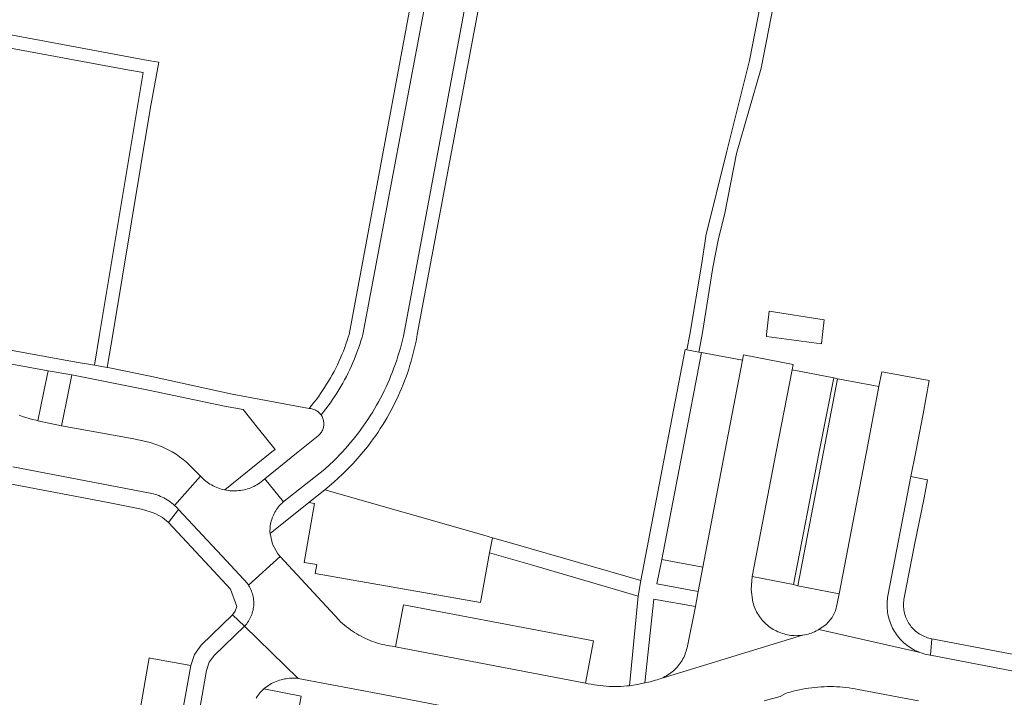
# Model space of a CAD drawing. Extents: x 146402 to 164798, y 455483 to 464134.
# Tile 228 of 256: x 157485 to 157601, y 459957 to 460037. Entities that reach past the tile are written whole.
import ezdxf

# ---------------------------------------------------------------- set-up
doc = ezdxf.new("R2010")
doc.units = 0
doc.header["$LTSCALE"] = 0.2
for name, color, linetype, lineweight in [('B-XX-VH-VERHARDING_BETONSTRAATSTEEN-GV', 252, 'CONTINUOUS', 18), ('B-XX-VH-VERHARDING_HALFVERHARDING-GV', 252, 'CONTINUOUS', 18), ('B-XX-VH-VERHARDING_STRAATBAKSTEEN-GV', 252, 'CONTINUOUS', 18), ('B-XX-VH-VERHARDING_TEGEL-GV', 252, 'CONTINUOUS', 18)]:
    doc.layers.add(name, color=color, linetype=linetype, lineweight=lineweight)

msp = doc.modelspace()

# ---------------------------------------------------------------- linework, layer by layer
at = {"layer": 'B-XX-VH-VERHARDING_BETONSTRAATSTEEN-GV'}
for points in [[(157570.29, 459996.962), (157565.422, 459997.876), (157563.149, 459986.086), (157560.694, 459973.347), (157565.56, 459972.427), (157568.193, 459986.086)], [(157576.288, 459996.477), (157570.406, 459997.607), (157570.29, 459996.962), (157568.193, 459986.086), (157565.56, 459972.427), (157565.016, 459969.529), (157564.69, 459967.757), (157563.704, 459962.874), (157563.656, 459962.677), (157563.601, 459962.482), (157563.538, 459962.29), (157563.468, 459962.1), (157563.39, 459961.913), (157563.304, 459961.73), (157563.212, 459961.55), (157563.112, 459961.374), (157563.006, 459961.201), (157562.893, 459961.034), (157562.773, 459960.87), (157562.647, 459960.712), (157562.515, 459960.559), (157562.377, 459960.411), (157562.235, 459960.27), (157562.085, 459960.134), (157561.931, 459960.003), (157561.771, 459959.879), (157561.606, 459959.761), (157561.438, 459959.649), (157561.264, 459959.545), (157561.087, 459959.447), (157560.906, 459959.356), (157560.743, 459959.282), (157577.405, 459964.354), (157577.251, 459964.335), (157577.045, 459964.315), (157576.84, 459964.304), (157576.633, 459964.301), (157576.427, 459964.306), (157576.222, 459964.319), (157576.016, 459964.339), (157575.812, 459964.368), (157575.609, 459964.405), (157575.408, 459964.449), (157575.208, 459964.501), (157575.011, 459964.561), (157574.816, 459964.629), (157574.624, 459964.704), (157574.474, 459964.769), (157574.288, 459964.857), (157574.105, 459964.952), (157573.926, 459965.054), (157573.751, 459965.163), (157573.581, 459965.279), (157573.415, 459965.402), (157573.254, 459965.53), (157573.098, 459965.665), (157572.948, 459965.806), (157572.803, 459965.953), (157572.663, 459966.105), (157572.53, 459966.262), (157572.403, 459966.424), (157572.283, 459966.592), (157572.169, 459966.763), (157572.062, 459966.939), (157571.961, 459967.12), (157571.868, 459967.303), (157571.782, 459967.491), (157571.703, 459967.681), (157571.632, 459967.875), (157571.568, 459968.071), (157571.512, 459968.269), (157571.308, 459969.792), (157571.419, 459971.325), (157574.28, 459986.086), (157576.171, 459995.842)], [(157581.102, 459994.878), (157576.171, 459995.842), (157574.28, 459986.086), (157571.419, 459971.325), (157576.327, 459970.389), (157579.388, 459986.086)], [(157587.466, 459995.479), (157586.82, 459995.6), (157586.47, 459993.84), (157584.986, 459986.086), (157581.77, 459969.28), (157581.514, 459968.126), (157581.314, 459967.251), (157580.921, 459966.443), (157580.226, 459965.635), (157579.346, 459965.033), (157591.214, 459962.351), (157591.079, 459962.407), (157590.879, 459962.498), (157590.682, 459962.595), (157590.489, 459962.7), (157590.3, 459962.812), (157590.115, 459962.93), (157589.935, 459963.055), (157589.76, 459963.187), (157589.589, 459963.325), (157589.423, 459963.469), (157589.263, 459963.619), (157589.108, 459963.775), (157588.959, 459963.936), (157588.816, 459964.102), (157588.68, 459964.274), (157588.549, 459964.451), (157588.425, 459964.632), (157588.308, 459964.817), (157588.198, 459965.007), (157588.094, 459965.201), (157587.998, 459965.398), (157587.909, 459965.599), (157587.828, 459965.802), (157587.753, 459966.009), (157587.687, 459966.218), (157587.628, 459966.429), (157587.577, 459966.643), (157587.533, 459966.858), (157587.498, 459967.075), (157587.47, 459967.293), (157587.451, 459967.511), (157587.439, 459967.73), (157587.435, 459967.95), (157587.44, 459968.169), (157587.452, 459968.388), (157587.473, 459968.607), (157587.501, 459968.824), (157587.537, 459969.041), (157590.266, 459983.165), (157590.829, 459986.086), (157591.7, 459990.61), (157592.439, 459994.543)], [(157552.596, 459963.673), (157530.076, 459967.961), (157529.116, 459962.992), (157551.639, 459958.683)], [(157500, 459961.641), (157499.89, 459961.66), (157496.52, 459942.35), (157500, 459941.702), (157501.36, 459941.45), (157504.818, 459960.78)]]:
    msp.add_lwpolyline(points, close=True, dxfattribs=at)
at = {"layer": 'B-XX-VH-VERHARDING_HALFVERHARDING-GV'}
msp.add_lwpolyline([(157573.713, 460045.9), (157571.104, 460032.52), (157568.408, 460021.745), (157565.94, 460011.704), (157565.923, 460011.63), (157565.434, 460008.231), (157564.026, 460000), (157563.682, 459998.207), (157565.098, 459997.939), (157565.492, 460000), (157566.755, 460007.951), (157567.415, 460011.19), (157568.183, 460014.406), (157569.575, 460021.461), (157572.511, 460031.582), (157575.778, 460048.494)], dxfattribs=at)
msp.add_lwpolyline([(157497.434, 460032.933), (157466.511, 460038.731), (157466.657, 460038.164), (157466.937, 460037.649), (157467.539, 460037.062), (157468.308, 460036.722), (157474.415, 460035.603), (157481.278, 460034.345), (157487.696, 460033.171), (157497.325, 460031.41), (157499.19, 460031.068), (157494.001, 460000), (157493.394, 459996.363), (157494.922, 459996.112), (157495.567, 460000), (157500, 460026.722), (157501.042, 460032.321), (157500, 460032.451), (157499.773, 460032.494)], close=True, dxfattribs=at)
at = {"layer": 'B-XX-VH-VERHARDING_STRAATBAKSTEEN-GV'}
for points in [[(157542.504, 460091.665), (157525.233, 460000.001), (157525.152, 459999.718), (157525.02, 459999.28), (157524.881, 459998.845), (157524.733, 459998.412), (157524.579, 459997.981), (157524.416, 459997.554), (157524.247, 459997.129), (157524.07, 459996.708), (157523.885, 459996.289), (157523.694, 459995.874), (157523.495, 459995.463), (157523.289, 459995.055), (157523.075, 459994.65), (157522.855, 459994.249), (157522.628, 459993.853), (157522.394, 459993.46), (157522.153, 459993.072), (157521.905, 459992.687), (157521.651, 459992.307), (157521.39, 459991.932), (157521.122, 459991.561), (157520.848, 459991.195), (157520.568, 459990.834), (157520.281, 459990.478), (157520.337, 459990.393), (157520.398, 459990.288), (157520.452, 459990.18), (157520.498, 459990.067), (157520.537, 459989.953), (157520.568, 459989.835), (157520.592, 459989.716), (157520.608, 459989.596), (157520.615, 459989.475), (157520.615, 459989.353), (157520.606, 459989.232), (157520.59, 459989.112), (157520.566, 459988.993), (157520.534, 459988.876), (157520.495, 459988.761), (157520.448, 459988.649), (157520.393, 459988.541), (157520.332, 459988.436), (157520.264, 459988.336), (157520.189, 459988.24), (157520.109, 459988.149), (157520.022, 459988.064), (157519.93, 459987.985), (157517.579, 459986.086), (157513.634, 459982.9), (157515.816, 459980.17), (157515.906, 459980.245), (157520.742, 459984.04), (157521.808, 459985.038), (157522.824, 459986.086), (157523.154, 459986.449), (157523.478, 459986.818), (157523.795, 459987.191), (157524.107, 459987.57), (157524.412, 459987.954), (157524.712, 459988.343), (157525.004, 459988.736), (157525.291, 459989.135), (157525.57, 459989.538), (157525.843, 459989.945), (157526.11, 459990.357), (157526.369, 459990.773), (157526.622, 459991.194), (157526.868, 459991.618), (157527.107, 459992.046), (157527.339, 459992.479), (157527.564, 459992.915), (157527.782, 459993.354), (157527.993, 459993.797), (157528.196, 459994.244), (157528.392, 459994.693), (157528.581, 459995.146), (157528.762, 459995.602), (157528.936, 459996.06), (157529.102, 459996.522), (157529.261, 459996.986), (157529.412, 459997.453), (157529.556, 459997.922), (157529.691, 459998.393), (157529.819, 459998.867), (157529.94, 459999.342), (157530.053, 459999.82), (157530.093, 460000), (157546.617, 460088.633)], [(157483.712, 459984.32), (157500, 459981.215), (157500.177, 459981.176), (157500.393, 459981.12), (157500.607, 459981.057), (157500.819, 459980.986), (157501.028, 459980.908), (157501.235, 459980.822), (157501.438, 459980.729), (157501.638, 459980.628), (157501.834, 459980.521), (157502.026, 459980.406), (157502.213, 459980.285), (157502.397, 459980.157), (157502.575, 459980.023), (157502.749, 459979.882), (157502.911, 459979.741), (157505.988, 459983.202), (157504.304, 459984.886), (157503.914, 459985.21), (157503.509, 459985.515), (157503.078, 459985.811), (157502.634, 459986.086), (157501.353, 459986.729), (157500, 459987.199), (157498.056, 459987.631), (157494.103, 459988.341), (157489.5, 459989.2), (157486.7, 459989.798), (157486.469, 459989.853), (157486.062, 459989.955), (157485.657, 459990.065), (157485.255, 459990.183), (157484.854, 459990.309), (157484.457, 459990.442)], [(157607.97, 459959.03), (157592.586, 459961.981), (157592.552, 459961.986), (157592.336, 459962.023), (157592.121, 459962.068), (157591.908, 459962.12), (157591.697, 459962.181), (157591.488, 459962.249), (157591.282, 459962.324), (157591.214, 459962.351), (157579.346, 459965.033), (157579.205, 459964.953), (157579.022, 459964.858), (157578.836, 459964.769), (157578.646, 459964.688), (157578.453, 459964.615), (157578.258, 459964.549), (157578.06, 459964.49), (157577.86, 459964.44), (157577.659, 459964.397), (157577.455, 459964.362), (157577.405, 459964.354), (157560.743, 459959.282), (157560.721, 459959.273), (157560.534, 459959.197), (157560.343, 459959.128), (157560.15, 459959.067), (157559.955, 459959.014), (157559.337, 459958.847), (157558.715, 459958.699), (157557.801, 459958.512), (157556.879, 459958.365), (157556.574, 459958.335), (157556.22, 459958.308), (157555.866, 459958.289), (157555.512, 459958.278), (157555.157, 459958.275), (157554.802, 459958.28), (157554.447, 459958.293), (157554.093, 459958.314), (157553.739, 459958.343), (157553.386, 459958.38), (157553.034, 459958.425), (157552.683, 459958.477), (157552.334, 459958.538), (157551.986, 459958.607), (157551.639, 459958.683), (157529.116, 459962.992), (157529.013, 459963.003), (157528.716, 459963.04), (157528.421, 459963.085), (157528.126, 459963.138), (157527.834, 459963.199), (157527.543, 459963.267), (157527.254, 459963.343), (157526.967, 459963.427), (157526.682, 459963.519), (157526.4, 459963.618), (157526.121, 459963.725), (157525.845, 459963.839), (157525.572, 459963.961), (157525.302, 459964.089), (157525.036, 459964.225), (157524.773, 459964.369), (157524.514, 459964.519), (157524.26, 459964.675), (157524.01, 459964.839), (157523.764, 459965.009), (157523.523, 459965.186), (157523.287, 459965.369), (157523.055, 459965.559), (157522.829, 459965.754), (157522.608, 459965.956), (157522.393, 459966.163), (157515.427, 459973.698), (157511.687, 459970.277), (157511.716, 459970.231), (157511.806, 459970.078), (157511.888, 459969.921), (157511.964, 459969.76), (157512.032, 459969.595), (157512.093, 459969.428), (157512.147, 459969.259), (157512.192, 459969.087), (157512.23, 459968.913), (157512.26, 459968.738), (157512.282, 459968.561), (157512.296, 459968.384), (157512.303, 459968.206), (157512.301, 459968.028), (157512.291, 459967.851), (157512.273, 459967.674), (157512.247, 459967.498), (157512.214, 459967.323), (157512.172, 459967.15), (157512.123, 459966.979), (157512.066, 459966.81), (157512.002, 459966.645), (157511.93, 459966.482), (157511.851, 459966.323), (157511.765, 459966.167), (157511.672, 459966.015), (157511.572, 459965.868), (157511.466, 459965.725), (157511.354, 459965.587), (157511.235, 459965.455), (157511.216, 459965.438), (157517.558, 459959.227), (157517.571, 459959.225), (157527.642, 459957.336), (157549.818, 459953.073)], [(157512.574, 459956.906), (157512.688, 459957.076), (157512.808, 459957.241), (157512.934, 459957.402), (157513.067, 459957.557), (157513.205, 459957.707), (157513.349, 459957.852), (157513.499, 459957.991), (157513.55, 459958.034), (157513.71, 459958.163), (157513.875, 459958.285), (157514.044, 459958.401), (157514.218, 459958.51), (157514.396, 459958.613), (157514.578, 459958.708), (157514.764, 459958.796), (157514.953, 459958.877), (157515.144, 459958.951), (157515.339, 459959.016), (157515.536, 459959.075), (157515.735, 459959.125), (157515.936, 459959.168), (157516.138, 459959.203), (157516.341, 459959.23), (157516.546, 459959.249), (157516.751, 459959.26), (157516.956, 459959.264), (157517.162, 459959.259), (157517.367, 459959.246), (157517.558, 459959.227), (157511.216, 459965.438), (157507.6, 459961.97), (157507.014, 459961.147), (157506.698, 459960.187), (157505.55, 459953.66)], [(157572.855, 459956.575), (157574.752, 459957.107), (157575.371, 459957.446), (157575.59, 459957.514), (157575.946, 459957.619), (157576.304, 459957.715), (157576.664, 459957.804), (157577.026, 459957.886), (157577.389, 459957.959), (157577.754, 459958.024), (157578.121, 459958.082), (157578.488, 459958.132), (157578.857, 459958.173), (157579.226, 459958.207), (157579.596, 459958.233), (157579.966, 459958.251), (157580.337, 459958.261), (157580.708, 459958.262), (157581.079, 459958.256), (157581.449, 459958.242), (157581.82, 459958.22), (157582.189, 459958.19), (157582.558, 459958.152), (157582.926, 459958.106), (157583.293, 459958.052), (157583.659, 459957.99), (157584.023, 459957.92), (157591.147, 459956.577)]]:
    msp.add_lwpolyline(points, dxfattribs=at)
for points in [[(157490.738, 459995.25), (157487.899, 459995.698), (157487.406, 459993.27), (157486.7, 459989.798), (157489.5, 459989.2), (157490.046, 459991.866)], [(157582.227, 459994.644), (157581.56, 459994.77), (157579.898, 459986.086), (157576.86, 459970.21), (157581.77, 459969.28), (157584.986, 459986.086), (157586.47, 459993.84), (157585.632, 459993.999)], [(157506.132, 459983.052), (157505.988, 459983.202), (157502.911, 459979.741), (157502.917, 459979.735), (157503.081, 459979.582), (157503.238, 459979.424), (157503.385, 459979.265), (157503.39, 459979.26), (157508.509, 459973.776), (157511.121, 459970.978), (157511.169, 459970.93), (157511.29, 459970.801), (157511.406, 459970.666), (157511.516, 459970.526), (157511.619, 459970.381), (157511.687, 459970.277), (157515.427, 459973.698), (157515.151, 459973.997), (157514.519, 459975.136), (157514.236, 459976.407), (157514.227, 459976.579), (157514.225, 459976.769), (157514.23, 459976.959), (157514.244, 459977.148), (157514.265, 459977.337), (157514.295, 459977.525), (157514.332, 459977.711), (157514.377, 459977.896), (157514.43, 459978.078), (157514.491, 459978.258), (157514.559, 459978.435), (157514.634, 459978.61), (157514.717, 459978.781), (157514.807, 459978.948), (157514.904, 459979.112), (157515.007, 459979.271), (157515.117, 459979.426), (157515.234, 459979.576), (157515.357, 459979.721), (157515.486, 459979.86), (157515.62, 459979.994), (157515.761, 459980.123), (157515.816, 459980.17), (157513.634, 459982.9), (157513.177, 459982.531), (157513.035, 459982.429), (157512.862, 459982.314), (157512.685, 459982.206), (157512.504, 459982.105), (157512.319, 459982.011), (157512.13, 459981.924), (157511.939, 459981.844), (157511.744, 459981.772), (157511.547, 459981.707), (157511.348, 459981.65), (157511.146, 459981.601), (157510.943, 459981.559), (157510.738, 459981.525), (157510.532, 459981.5), (157510.325, 459981.482), (157510.118, 459981.472), (157509.91, 459981.47), (157509.703, 459981.477), (157509.496, 459981.491), (157509.289, 459981.513), (157509.084, 459981.543), (157508.88, 459981.581), (157508.838, 459981.59), (157508.635, 459981.636), (157508.435, 459981.691), (157508.236, 459981.753), (157508.04, 459981.823), (157507.847, 459981.9), (157507.657, 459981.984), (157507.471, 459982.076), (157507.288, 459982.175), (157507.109, 459982.281), (157506.934, 459982.393), (157506.764, 459982.512), (157506.598, 459982.638), (157506.438, 459982.77), (157506.282, 459982.908)]]:
    msp.add_lwpolyline(points, close=True, dxfattribs=at)
at = {"layer": 'B-XX-VH-VERHARDING_TEGEL-GV'}
for points in [[(157540.841, 460092.412), (157523.606, 460000.001), (157523.519, 459999.716), (157523.383, 459999.295), (157523.24, 459998.878), (157523.089, 459998.462), (157522.931, 459998.05), (157522.766, 459997.64), (157522.593, 459997.234), (157522.412, 459996.83), (157522.225, 459996.43), (157522.03, 459996.034), (157521.828, 459995.641), (157521.619, 459995.251), (157521.403, 459994.866), (157521.18, 459994.485), (157520.95, 459994.107), (157520.713, 459993.734), (157520.47, 459993.365), (157520.22, 459993.001), (157519.963, 459992.641), (157519.7, 459992.287), (157519.431, 459991.936), (157519.155, 459991.591), (157518.873, 459991.251), (157518.945, 459991.245), (157519.066, 459991.23), (157519.186, 459991.206), (157519.304, 459991.175), (157519.42, 459991.136), (157519.533, 459991.089), (157519.642, 459991.036), (157519.748, 459990.975), (157519.85, 459990.907), (157519.947, 459990.833), (157520.039, 459990.753), (157520.126, 459990.666), (157520.206, 459990.575), (157520.281, 459990.478), (157520.568, 459990.834), (157520.848, 459991.195), (157521.122, 459991.561), (157521.39, 459991.932), (157521.651, 459992.307), (157521.905, 459992.687), (157522.153, 459993.072), (157522.394, 459993.46), (157522.628, 459993.853), (157522.855, 459994.249), (157523.075, 459994.65), (157523.289, 459995.055), (157523.495, 459995.463), (157523.694, 459995.874), (157523.885, 459996.289), (157524.07, 459996.708), (157524.247, 459997.129), (157524.416, 459997.554), (157524.579, 459997.981), (157524.733, 459998.412), (157524.881, 459998.845), (157525.02, 459999.28), (157525.152, 459999.718), (157525.233, 460000.001), (157542.504, 460091.665)], [(157546.617, 460088.633), (157530.093, 460000), (157530.053, 459999.82), (157529.94, 459999.342), (157529.819, 459998.867), (157529.691, 459998.393), (157529.556, 459997.922), (157529.412, 459997.453), (157529.261, 459996.986), (157529.102, 459996.522), (157528.936, 459996.06), (157528.762, 459995.602), (157528.581, 459995.146), (157528.392, 459994.693), (157528.196, 459994.244), (157527.993, 459993.797), (157527.782, 459993.354), (157527.564, 459992.915), (157527.339, 459992.479), (157527.107, 459992.046), (157526.868, 459991.618), (157526.622, 459991.194), (157526.369, 459990.773), (157526.11, 459990.357), (157525.843, 459989.945), (157525.57, 459989.538), (157525.291, 459989.135), (157525.004, 459988.736), (157524.712, 459988.343), (157524.412, 459987.954), (157524.107, 459987.57), (157523.795, 459987.191), (157523.478, 459986.818), (157523.154, 459986.449), (157522.824, 459986.086), (157521.808, 459985.038), (157520.742, 459984.04), (157515.906, 459980.245), (157515.816, 459980.17), (157515.761, 459980.123), (157515.62, 459979.994), (157515.486, 459979.86), (157515.357, 459979.721), (157515.234, 459979.576), (157515.117, 459979.426), (157515.007, 459979.271), (157514.904, 459979.112), (157514.807, 459978.948), (157514.717, 459978.781), (157514.634, 459978.61), (157514.559, 459978.435), (157514.491, 459978.258), (157514.43, 459978.078), (157514.377, 459977.896), (157514.332, 459977.711), (157514.295, 459977.525), (157514.265, 459977.337), (157514.244, 459977.148), (157514.23, 459976.959), (157514.225, 459976.769), (157514.227, 459976.579), (157514.236, 459976.407), (157518.82, 459980.1), (157520.724, 459981.606), (157521.795, 459982.5), (157522.822, 459983.445), (157524.092, 459984.728), (157525.283, 459986.086), (157525.592, 459986.467), (157525.895, 459986.852), (157526.192, 459987.243), (157526.482, 459987.638), (157526.765, 459988.038), (157527.043, 459988.443), (157527.313, 459988.852), (157527.577, 459989.266), (157527.834, 459989.683), (157528.084, 459990.105), (157528.327, 459990.531), (157528.563, 459990.961), (157528.793, 459991.394), (157529.015, 459991.832), (157529.229, 459992.272), (157529.437, 459992.717), (157529.638, 459993.164), (157529.831, 459993.615), (157530.016, 459994.069), (157530.195, 459994.526), (157530.366, 459994.986), (157530.529, 459995.448), (157530.685, 459995.913), (157530.833, 459996.381), (157530.973, 459996.85), (157531.106, 459997.323), (157531.231, 459997.797), (157531.348, 459998.273), (157531.458, 459998.751), (157531.56, 459999.231), (157531.654, 459999.712), (157531.706, 460000), (157547.963, 460086.669)], [(157475.144, 459998.037), (157487.899, 459995.698), (157490.738, 459995.25), (157500, 459993.361), (157508.83, 459991.53), (157511.06, 459991.11), (157512.872, 459988.841), (157514.83, 459986.39), (157514.454, 459986.086), (157508.88, 459981.581), (157509.084, 459981.543), (157509.289, 459981.513), (157509.496, 459981.491), (157509.703, 459981.477), (157509.91, 459981.47), (157510.118, 459981.472), (157510.325, 459981.482), (157510.532, 459981.5), (157510.738, 459981.525), (157510.943, 459981.559), (157511.146, 459981.601), (157511.348, 459981.65), (157511.547, 459981.707), (157511.744, 459981.772), (157511.939, 459981.844), (157512.13, 459981.924), (157512.319, 459982.011), (157512.504, 459982.105), (157512.685, 459982.206), (157512.862, 459982.314), (157513.035, 459982.429), (157513.177, 459982.531), (157513.634, 459982.9), (157517.579, 459986.086), (157519.93, 459987.985), (157520.022, 459988.064), (157520.109, 459988.149), (157520.189, 459988.24), (157520.264, 459988.336), (157520.332, 459988.436), (157520.393, 459988.541), (157520.448, 459988.649), (157520.495, 459988.761), (157520.534, 459988.876), (157520.566, 459988.993), (157520.59, 459989.112), (157520.606, 459989.232), (157520.615, 459989.353), (157520.615, 459989.475), (157520.608, 459989.596), (157520.592, 459989.716), (157520.568, 459989.835), (157520.537, 459989.953), (157520.498, 459990.067), (157520.452, 459990.18), (157520.398, 459990.288), (157520.337, 459990.393), (157520.281, 459990.478), (157520.206, 459990.575), (157520.126, 459990.666), (157520.039, 459990.753), (157519.947, 459990.833), (157519.85, 459990.907), (157519.748, 459990.975), (157519.642, 459991.036), (157519.533, 459991.089), (157519.42, 459991.136), (157519.304, 459991.175), (157519.186, 459991.206), (157519.066, 459991.23), (157518.945, 459991.245), (157518.873, 459991.251), (157509.73, 459992.95), (157500, 459995.092), (157495.192, 459996.057), (157494.922, 459996.112), (157493.394, 459996.363), (157491.224, 459996.754), (157473.256, 460000)], [(157481.661, 459982.642), (157495.046, 459980.077), (157497.598, 459979.579), (157498.986, 459979.293), (157500, 459978.995), (157500.349, 459978.882), (157500.69, 459978.746), (157501.485, 459978.305), (157502.183, 459977.723), (157503.385, 459979.265), (157503.238, 459979.424), (157503.081, 459979.582), (157502.917, 459979.735), (157502.911, 459979.741), (157502.749, 459979.882), (157502.575, 459980.023), (157502.397, 459980.157), (157502.213, 459980.285), (157502.026, 459980.406), (157501.834, 459980.521), (157501.638, 459980.628), (157501.438, 459980.729), (157501.235, 459980.822), (157501.028, 459980.908), (157500.819, 459980.986), (157500.607, 459981.057), (157500.393, 459981.12), (157500.177, 459981.176), (157500, 459981.215), (157483.712, 459984.32)], [(157625.27, 459957.72), (157592.74, 459963.935), (157592.586, 459961.981), (157607.97, 459959.03)], [(157549.818, 459953.073), (157527.642, 459957.336), (157517.571, 459959.225), (157517.558, 459959.227), (157517.367, 459959.246), (157517.162, 459959.259), (157516.956, 459959.264), (157516.751, 459959.26), (157516.546, 459959.249), (157516.341, 459959.23), (157516.138, 459959.203), (157515.936, 459959.168), (157515.735, 459959.125), (157515.536, 459959.075), (157515.339, 459959.016), (157515.144, 459958.951), (157514.953, 459958.877), (157514.764, 459958.796), (157514.578, 459958.708), (157514.396, 459958.613), (157514.218, 459958.51), (157514.044, 459958.401), (157513.875, 459958.285), (157513.71, 459958.163), (157513.55, 459958.034), (157513.499, 459957.991), (157517.924, 459957.127), (157517.54, 459954.938)], [(157591.147, 459956.577), (157584.023, 459957.92), (157583.659, 459957.99), (157583.293, 459958.052), (157582.926, 459958.106), (157582.558, 459958.152), (157582.189, 459958.19), (157581.82, 459958.22), (157581.449, 459958.242), (157581.079, 459958.256), (157580.708, 459958.262), (157580.337, 459958.261), (157579.966, 459958.251), (157579.596, 459958.233), (157579.226, 459958.207), (157578.857, 459958.173), (157578.488, 459958.132), (157578.121, 459958.082), (157577.754, 459958.024), (157577.389, 459957.959), (157577.026, 459957.886), (157576.664, 459957.804), (157576.304, 459957.715), (157575.946, 459957.619), (157575.59, 459957.514), (157575.371, 459957.446), (157574.752, 459957.107), (157572.855, 459956.575)]]:
    msp.add_lwpolyline(points, dxfattribs=at)
for points in [[(157579.986, 460001.751), (157573.453, 460002.764), (157573.144, 460000), (157573.124, 459999.771), (157579.642, 459998.899), (157579.765, 460000)], [(157563.682, 459998.207), (157563.498, 459998.242), (157561.155, 459986.086), (157558.215, 459970.831), (157557.92, 459968.995), (157556.879, 459958.365), (157557.801, 459958.512), (157558.715, 459958.699), (157559.748, 459968.64), (157564.69, 459967.757), (157565.016, 459969.529), (157560.131, 459970.437), (157560.694, 459973.347), (157563.149, 459986.086), (157565.422, 459997.876), (157565.098, 459997.939)], [(157581.56, 459994.77), (157581.102, 459994.878), (157579.388, 459986.086), (157576.327, 459970.389), (157576.86, 459970.21), (157579.898, 459986.086)], [(157592.24, 459982.788), (157590.266, 459983.165), (157587.537, 459969.041), (157587.501, 459968.824), (157587.473, 459968.607), (157587.452, 459968.388), (157587.44, 459968.169), (157587.435, 459967.95), (157587.439, 459967.73), (157587.451, 459967.511), (157587.47, 459967.293), (157587.498, 459967.075), (157587.533, 459966.858), (157587.577, 459966.643), (157587.628, 459966.429), (157587.687, 459966.218), (157587.753, 459966.009), (157587.828, 459965.802), (157587.909, 459965.599), (157587.998, 459965.398), (157588.094, 459965.201), (157588.198, 459965.007), (157588.308, 459964.817), (157588.425, 459964.632), (157588.549, 459964.451), (157588.68, 459964.274), (157588.816, 459964.102), (157588.959, 459963.936), (157589.108, 459963.775), (157589.263, 459963.619), (157589.423, 459963.469), (157589.589, 459963.325), (157589.76, 459963.187), (157589.935, 459963.055), (157590.115, 459962.93), (157590.3, 459962.812), (157590.489, 459962.7), (157590.682, 459962.595), (157590.879, 459962.498), (157591.079, 459962.407), (157591.214, 459962.351), (157591.282, 459962.324), (157591.488, 459962.249), (157591.697, 459962.181), (157591.908, 459962.12), (157592.121, 459962.068), (157592.336, 459962.023), (157592.552, 459961.986), (157592.586, 459961.981), (157592.74, 459963.935), (157592.573, 459963.969), (157592.398, 459964.013), (157592.224, 459964.064), (157592.053, 459964.123), (157591.885, 459964.19), (157591.72, 459964.264), (157591.558, 459964.345), (157591.4, 459964.433), (157591.246, 459964.528), (157591.096, 459964.63), (157590.951, 459964.738), (157590.811, 459964.853), (157590.676, 459964.973), (157590.547, 459965.1), (157590.423, 459965.232), (157590.305, 459965.37), (157590.194, 459965.512), (157590.089, 459965.659), (157589.99, 459965.811), (157589.898, 459965.967), (157589.814, 459966.127), (157589.736, 459966.291), (157589.666, 459966.458), (157589.603, 459966.627), (157589.548, 459966.8), (157589.5, 459966.974), (157589.46, 459967.151), (157589.428, 459967.329), (157589.404, 459967.508), (157589.388, 459967.689), (157589.38, 459967.87), (157589.38, 459968.05), (157589.387, 459968.231), (157589.403, 459968.412), (157589.427, 459968.591), (157590.7, 459975.06), (157591.83, 459980.63)], [(157539.593, 459976.212), (157520.724, 459981.606), (157518.82, 459980.1), (157519.506, 459979.97), (157518.292, 459972.981), (157519.77, 459972.725), (157519.59, 459971.69), (157539.22, 459968.22), (157540.27, 459974.11), (157540.614, 459975.918)], [(157503.39, 459979.26), (157503.385, 459979.265), (157502.183, 459977.723), (157507.038, 459972.487), (157509.53, 459969.8), (157510.293, 459967.753), (157510.093, 459967.227), (157509.782, 459966.758), (157511.216, 459965.438), (157511.235, 459965.455), (157511.354, 459965.587), (157511.466, 459965.725), (157511.572, 459965.868), (157511.672, 459966.015), (157511.765, 459966.167), (157511.851, 459966.323), (157511.93, 459966.482), (157512.002, 459966.645), (157512.066, 459966.81), (157512.123, 459966.979), (157512.172, 459967.15), (157512.214, 459967.323), (157512.247, 459967.498), (157512.273, 459967.674), (157512.291, 459967.851), (157512.301, 459968.028), (157512.303, 459968.206), (157512.296, 459968.384), (157512.282, 459968.561), (157512.26, 459968.738), (157512.23, 459968.913), (157512.192, 459969.087), (157512.147, 459969.259), (157512.093, 459969.428), (157512.032, 459969.595), (157511.964, 459969.76), (157511.888, 459969.921), (157511.806, 459970.078), (157511.716, 459970.231), (157511.687, 459970.277), (157511.619, 459970.381), (157511.516, 459970.526), (157511.406, 459970.666), (157511.29, 459970.801), (157511.169, 459970.93), (157511.121, 459970.978), (157508.509, 459973.776)], [(157543.451, 459975.1), (157540.614, 459975.918), (157540.27, 459974.11), (157545.25, 459972.7), (157557.92, 459968.995), (157558.215, 459970.831)], [(157511.216, 459965.438), (157509.782, 459966.758), (157506.066, 459963.177), (157505.275, 459962.066), (157504.818, 459960.78), (157501.36, 459941.45), (157500.413, 459936.112), (157502.245, 459935.525), (157502.67, 459937.66), (157503.23, 459940.769), (157505.55, 459953.66), (157506.698, 459960.187), (157507.014, 459961.147), (157507.6, 459961.97)]]:
    msp.add_lwpolyline(points, close=True, dxfattribs=at)

doc.saveas('drawing.dxf')
